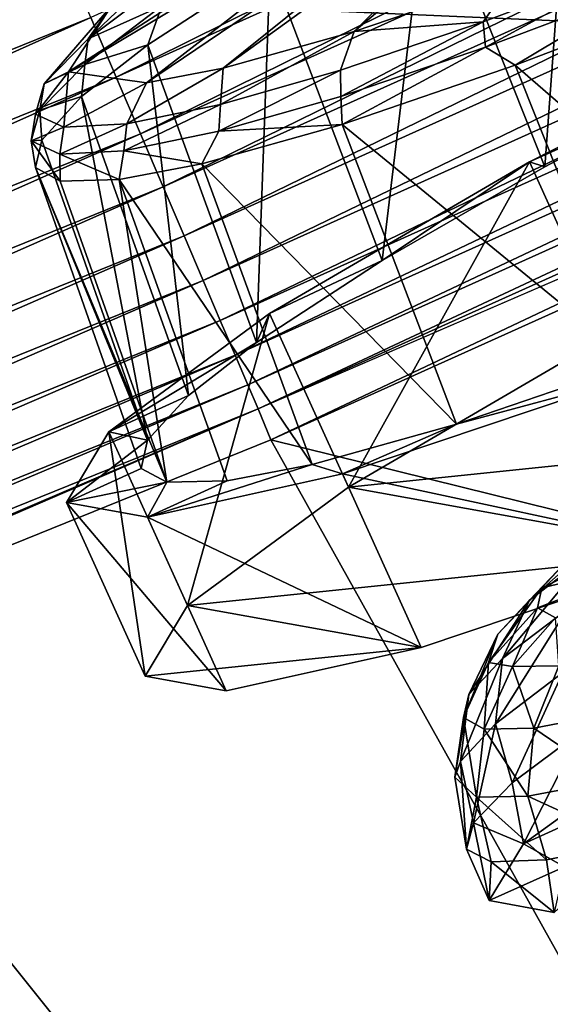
# Model space of a CAD drawing. Header units: metres. Extents: x 0 to 1651, y -1070 to 0.
# Tile 60 of 109: x 878 to 898, y -803 to -768. Entities that reach past the tile are written whole.
import ezdxf

# ---------------------------------------------------------------- set-up
doc = ezdxf.new("R2010")
doc.units = ezdxf.units.M

msp = doc.modelspace()

# ---------------------------------------------------------------- linework, layer by layer
at = {"layer": 'None'}
for points in [[(966.380066, -745.566528, -406), (917.642761, -768.503906, -406), (404.908142, -732.795654, -406)], [(917.642761, -768.503906, -406), (413.763672, -746.690247, -406), (404.908142, -732.795654, -406)], [(938.970276, -741.33667, -400.048401), (880.799011, -767.525574, -400.048401), (881.728027, -769.699707, -398.780426)], [(939.982117, -743.473511, -398.780426), (938.970276, -741.33667, -400.048401), (881.728027, -769.699707, -398.780426)], [(939.982117, -743.473511, -398.780426), (881.728027, -769.699707, -398.780426), (882.608582, -771.760498, -397.307617)], [(940.941223, -745.498901, -397.307617), (939.982117, -743.473511, -398.780426), (882.608582, -771.760498, -397.307617)], [(940.941223, -745.498901, -397.307617), (882.608582, -771.760498, -397.307617), (883.433777, -773.691772, -395.641296)], [(941.840027, -747.397034, -395.641296), (940.941223, -745.498901, -397.307617), (883.433777, -773.691772, -395.641296)], [(917.642761, -768.503906, -406), (868.193237, -789.862549, -406), (413.763672, -746.690247, -406)], [(941.840027, -747.397034, -395.641296), (883.433777, -773.691772, -395.641296), (884.19696, -775.477966, -393.793457)], [(942.671326, -749.152527, -393.793457), (941.840027, -747.397034, -395.641296), (884.19696, -775.477966, -393.793457)], [(942.671326, -749.152527, -393.793457), (884.19696, -775.477966, -393.793457), (884.892578, -777.105896, -391.779236)], [(943.429016, -750.752563, -391.779236), (942.671326, -749.152527, -393.793457), (884.892578, -777.105896, -391.779236)], [(943.429016, -750.752563, -391.779236), (884.892578, -777.105896, -391.779236), (885.515198, -778.56311, -389.61441)], [(944.107178, -752.184814, -389.61441), (943.429016, -750.752563, -391.779236), (885.515198, -778.56311, -389.61441)], [(944.107178, -752.184814, -389.61441), (885.515198, -778.56311, -389.61441), (886.05957, -779.837036, -387.314758)], [(944.700073, -753.436829, -387.314758), (944.107178, -752.184814, -389.61441), (886.05957, -779.837036, -387.314758)], [(944.700073, -753.436829, -387.314758), (886.05957, -779.837036, -387.314758), (886.520569, -780.916016, -384.897552)], [(945.202271, -754.497314, -384.897552), (944.700073, -753.436829, -387.314758), (886.520569, -780.916016, -384.897552)], [(945.202271, -754.497314, -384.897552), (886.520569, -780.916016, -384.897552), (886.895142, -781.792542, -382.385681)], [(945.610168, -755.358765, -382.385681), (945.202271, -754.497314, -384.897552), (886.895142, -781.792542, -382.385681)], [(886.895142, -781.792542, -382.385681), (887.361694, -782.917725, -377.175201), (945.610168, -755.358765, -382.385681)], [(887.361694, -782.917725, -377.175201), (946.123901, -756.462891, -377.175201), (945.610168, -755.358765, -382.385681)], [(946.123901, -756.462891, -377.175201), (887.361694, -782.917725, -377.175201), (957.650818, -800.303345, -60)], [(820.776184, -789.155823, -401.100159), (879.828491, -765.254211, -401.100159), (877.794312, -760.493469, -402.52005)], [(821.658691, -791.462891, -400.048401), (879.828491, -765.254211, -401.100159), (820.776184, -789.155823, -401.100159)], [(880.799011, -767.525574, -400.048401), (879.828491, -765.254211, -401.100159), (821.658691, -791.462891, -400.048401)], [(880.799011, -767.525574, -400.048401), (821.658691, -791.462891, -400.048401), (822.503418, -793.671143, -398.780426)], [(881.728027, -769.699707, -398.780426), (880.799011, -767.525574, -400.048401), (822.503418, -793.671143, -398.780426)], [(917.642761, -768.503906, -406), (899.523071, -829.016846, -63), (868.193237, -789.862549, -406)], [(881.728027, -769.699707, -398.780426), (822.503418, -793.671143, -398.780426), (823.304077, -795.764221, -397.307617)], [(882.608582, -771.760498, -397.307617), (881.728027, -769.699707, -398.780426), (823.304077, -795.764221, -397.307617)], [(882.608582, -771.760498, -397.307617), (823.304077, -795.764221, -397.307617), (824.054443, -797.725769, -395.641296)], [(883.433777, -773.691772, -395.641296), (882.608582, -771.760498, -397.307617), (824.054443, -797.725769, -395.641296)], [(883.433777, -773.691772, -395.641296), (824.054443, -797.725769, -395.641296), (824.748413, -799.539978, -393.793457)], [(884.19696, -775.477966, -393.793457), (883.433777, -773.691772, -395.641296), (824.748413, -799.539978, -393.793457)], [(884.19696, -775.477966, -393.793457), (824.748413, -799.539978, -393.793457), (825.380981, -801.193481, -391.779236)], [(884.892578, -777.105896, -391.779236), (884.19696, -775.477966, -393.793457), (825.380981, -801.193481, -391.779236)], [(884.892578, -777.105896, -391.779236), (825.380981, -801.193481, -391.779236), (825.947144, -802.673584, -389.61441)], [(885.515198, -778.56311, -389.61441), (884.892578, -777.105896, -391.779236), (825.947144, -802.673584, -389.61441)], [(885.515198, -778.56311, -389.61441), (825.947144, -802.673584, -389.61441), (826.442078, -803.967407, -387.314758)], [(886.05957, -779.837036, -387.314758), (885.515198, -778.56311, -389.61441), (826.442078, -803.967407, -387.314758)], [(886.05957, -779.837036, -387.314758), (826.442078, -803.967407, -387.314758), (826.861328, -805.063354, -384.897552)], [(886.520569, -780.916016, -384.897552), (886.05957, -779.837036, -387.314758), (826.861328, -805.063354, -384.897552)], [(886.520569, -780.916016, -384.897552), (826.861328, -805.063354, -384.897552), (827.201843, -805.953613, -382.385681)], [(886.895142, -781.792542, -382.385681), (886.520569, -780.916016, -384.897552), (827.201843, -805.953613, -382.385681)], [(827.201843, -805.953613, -382.385681), (827.625977, -807.09436, -377.175201), (886.895142, -781.792542, -382.385681)], [(827.625977, -807.09436, -377.175201), (887.361694, -782.917725, -377.175201), (886.895142, -781.792542, -382.385681)], [(887.361694, -782.917725, -377.175201), (827.625977, -807.09436, -377.175201), (909.21582, -822.047546, -60)], [(887.361694, -782.917725, -377.175201), (909.21582, -822.047546, -60), (957.650818, -800.303345, -60)], [(899.523071, -829.016846, -63), (829.854187, -856.684265, -63), (868.193237, -789.862549, -406)]]:
    msp.add_3dface(points, dxfattribs=at)
at = {"layer": 'None01234'}
for points in [[(881.548889, -767.0979, -333.152252), (879.984802, -769.50415, -320.567596), (895.599915, -759.421204, -326.638123)], [(895.599915, -759.421204, -326.638123), (879.984802, -769.50415, -320.567596), (894.815552, -760.627869, -320.327332)], [(898.33606, -759.525208, -355.023895), (897.355042, -772.967407, -354.353241), (893.105164, -762.296265, -352.070618)], [(898.33606, -759.525208, -355.023895), (902.729675, -770.120239, -357.387604), (897.355042, -772.967407, -354.353241)], [(897.85553, -760.513794, -310.945709), (890.398987, -768.039551, -296.392029), (900.037781, -759.893494, -308.204376)], [(890.398987, -768.039551, -296.392029), (896.266663, -766.033264, -291.53064), (900.037781, -759.893494, -308.204376)], [(879.984802, -769.50415, -320.567596), (882.8255, -769.912292, -307.982941), (894.815552, -760.627869, -320.327332)], [(894.815552, -760.627869, -320.327332), (882.8255, -769.912292, -307.982941), (896.240112, -760.83252, -314.016541)], [(896.240112, -760.83252, -314.016541), (885.627808, -769.377869, -302.518463), (897.85553, -760.513794, -310.945709)], [(885.627808, -769.377869, -302.518463), (890.398987, -768.039551, -296.392029), (897.85553, -760.513794, -310.945709)], [(882.8255, -769.912292, -307.982941), (885.627808, -769.377869, -302.518463), (896.240112, -760.83252, -314.016541)], [(893.105164, -762.296265, -352.070618), (891.423584, -776.381287, -348.988647), (887.333679, -765.618103, -346.850525)], [(897.355042, -772.967407, -354.353241), (891.423584, -776.381287, -348.988647), (893.105164, -762.296265, -352.070618)], [(883.483643, -766.198364, -340.815399), (880.708435, -768.301392, -334.554352), (883.796753, -765.341431, -338.61676)], [(883.796753, -765.341431, -338.61676), (880.708435, -768.301392, -334.554352), (881.548889, -767.0979, -333.152252)], [(887.333679, -765.618103, -346.850525), (886.844421, -779.370117, -342.227478), (882.877808, -768.526367, -340.271667)], [(887.333679, -765.618103, -346.850525), (882.877808, -768.526367, -340.271667), (883.393677, -767.099976, -341.222321)], [(891.423584, -776.381287, -348.988647), (886.844421, -779.370117, -342.227478), (887.333679, -765.618103, -346.850525)], [(895.185242, -768.611755, -290.337433), (900.920837, -765.483398, -287.450867), (895.098633, -767.687439, -290.692352)], [(895.098633, -767.687439, -290.692352), (900.920837, -765.483398, -287.450867), (896.266663, -766.033264, -291.53064)], [(895.185242, -768.611755, -290.337433), (901.095947, -766.374207, -287.046661), (900.920837, -765.483398, -287.450867)], [(896.266663, -766.033264, -291.53064), (890.398987, -768.039551, -296.392029), (895.098633, -767.687439, -290.692352)], [(883.393677, -767.099976, -341.222321), (880.708435, -768.301392, -334.554352), (883.483643, -766.198364, -340.815399)], [(896.267578, -769.267761, -289.723602), (901.095947, -766.374207, -287.046661), (895.185242, -768.611755, -290.337433)], [(896.267578, -769.267761, -289.723602), (901.798096, -767.157166, -286.770325), (901.095947, -766.374207, -287.046661)], [(908.72998, -766.723206, -362.39502), (896.789856, -772.79126, -357.561249), (902.729675, -770.120239, -357.387604)], [(899.660034, -779.118469, -358.414337), (896.789856, -772.79126, -357.561249), (908.72998, -766.723206, -362.39502)], [(880.708435, -768.301392, -334.554352), (879.101624, -769.947388, -327.752014), (881.548889, -767.0979, -333.152252)], [(881.548889, -767.0979, -333.152252), (879.101624, -769.947388, -327.752014), (879.984802, -769.50415, -320.567596)], [(883.393677, -767.099976, -341.222321), (882.877808, -768.526367, -340.271667), (880.576294, -769.234985, -334.86615)], [(883.393677, -767.099976, -341.222321), (880.576294, -769.234985, -334.86615), (880.708435, -768.301392, -334.554352)], [(896.267578, -769.267761, -289.723602), (906.287292, -777.96283, -287.250153), (901.798096, -767.157166, -286.770325)], [(890.398987, -768.039551, -296.392029), (889.905212, -769.44989, -295.093567), (895.098633, -767.687439, -290.692352)], [(895.098633, -767.687439, -290.692352), (889.905212, -769.44989, -295.093567), (889.912842, -770.401001, -294.805542)], [(889.912842, -770.401001, -294.805542), (895.185242, -768.611755, -290.337433), (895.098633, -767.687439, -290.692352)], [(889.905212, -769.44989, -295.093567), (890.398987, -768.039551, -296.392029), (885.526367, -770.701538, -300.542603)], [(890.398987, -768.039551, -296.392029), (885.627808, -769.377869, -302.518463), (885.526367, -770.701538, -300.542603)], [(880.576294, -769.234985, -334.86615), (879.101624, -769.947388, -327.752014), (880.708435, -768.301392, -334.554352)], [(882.877808, -768.526367, -340.271667), (884.365967, -781.306824, -336.201904), (880.465576, -770.411316, -334.407227)], [(882.877808, -768.526367, -340.271667), (880.465576, -770.411316, -334.407227), (880.576294, -769.234985, -334.86615)], [(886.844421, -779.370117, -342.227478), (884.365967, -781.306824, -336.201904), (882.877808, -768.526367, -340.271667)], [(889.966553, -771.422241, -294.943665), (895.185242, -768.611755, -290.337433), (889.912842, -770.401001, -294.805542)], [(889.966553, -771.422241, -294.943665), (896.267578, -769.267761, -289.723602), (895.185242, -768.611755, -290.337433)], [(880.576294, -769.234985, -334.86615), (880.465576, -770.411316, -334.407227), (878.945068, -770.906067, -327.960388)], [(880.576294, -769.234985, -334.86615), (878.945068, -770.906067, -327.960388), (879.101624, -769.947388, -327.752014)], [(889.966553, -771.422241, -294.943665), (900.604797, -780.131409, -290.284485), (896.267578, -769.267761, -289.723602)], [(900.604797, -780.131409, -290.284485), (906.287292, -777.96283, -287.250153), (896.267578, -769.267761, -289.723602)], [(879.101624, -769.947388, -327.752014), (878.78064, -771.046692, -320.678986), (879.984802, -769.50415, -320.567596)], [(879.984802, -769.50415, -320.567596), (878.78064, -771.046692, -320.678986), (879.819153, -771.529175, -313.605988)], [(882.8255, -769.912292, -307.982941), (879.984802, -769.50415, -320.567596), (879.819153, -771.529175, -313.605988)], [(885.526367, -770.701538, -300.542603), (885.627808, -769.377869, -302.518463), (882.116028, -771.404419, -306.80365)], [(885.627808, -769.377869, -302.518463), (882.8255, -769.912292, -307.982941), (882.116028, -771.404419, -306.80365)], [(889.905212, -769.44989, -295.093567), (885.467468, -771.671692, -300.337402), (889.912842, -770.401001, -294.805542)], [(885.467468, -771.671692, -300.337402), (889.905212, -769.44989, -295.093567), (885.526367, -770.701538, -300.542603)], [(878.945068, -770.906067, -327.960388), (878.78064, -771.046692, -320.678986), (879.101624, -769.947388, -327.752014)], [(882.116028, -771.404419, -306.80365), (882.8255, -769.912292, -307.982941), (879.819153, -771.529175, -313.605988)], [(885.467468, -771.671692, -300.337402), (889.966553, -771.422241, -294.943665), (889.912842, -770.401001, -294.805542)], [(902.729675, -770.120239, -357.387604), (896.789856, -772.79126, -357.561249), (897.355042, -772.967407, -354.353241)], [(880.465576, -770.411316, -334.407227), (879.01001, -771.992676, -327.576019), (878.945068, -770.906067, -327.960388)], [(880.465576, -770.411316, -334.407227), (882.870178, -782.931824, -329.182159), (879.01001, -771.992676, -327.576019)], [(884.365967, -781.306824, -336.201904), (882.870178, -782.931824, -329.182159), (880.465576, -770.411316, -334.407227)], [(882.00531, -772.385193, -306.693604), (885.467468, -771.671692, -300.337402), (885.526367, -770.701538, -300.542603)], [(882.116028, -771.404419, -306.80365), (882.00531, -772.385193, -306.693604), (885.526367, -770.701538, -300.542603)], [(878.945068, -770.906067, -327.960388), (879.01001, -771.992676, -327.576019), (878.619202, -772.022034, -320.779877)], [(878.619202, -772.022034, -320.779877), (878.78064, -771.046692, -320.678986), (878.945068, -770.906067, -327.960388)], [(878.78064, -771.046692, -320.678986), (878.619202, -772.022034, -320.779877), (879.819153, -771.529175, -313.605988)], [(879.819153, -771.529175, -313.605988), (879.673523, -772.511841, -313.599365), (882.116028, -771.404419, -306.80365)], [(879.673523, -772.511841, -313.599365), (882.00531, -772.385193, -306.693604), (882.116028, -771.404419, -306.80365)], [(884.843323, -772.859253, -301.522552), (894.12915, -782.345642, -295.649109), (889.966553, -771.422241, -294.943665)], [(884.843323, -772.859253, -301.522552), (889.966553, -771.422241, -294.943665), (885.467468, -771.671692, -300.337402)], [(894.12915, -782.345642, -295.649109), (900.604797, -780.131409, -290.284485), (889.966553, -771.422241, -294.943665)], [(879.819153, -771.529175, -313.605988), (878.619202, -772.022034, -320.779877), (879.673523, -772.511841, -313.599365)], [(882.00531, -772.385193, -306.693604), (884.843323, -772.859253, -301.522552), (885.467468, -771.671692, -300.337402)], [(879.01001, -771.992676, -327.576019), (878.786499, -772.994507, -320.897095), (878.619202, -772.022034, -320.779877)], [(878.619202, -772.022034, -320.779877), (879.687561, -773.486328, -314.21817), (879.673523, -772.511841, -313.599365)], [(878.619202, -772.022034, -320.779877), (878.786499, -772.994507, -320.897095), (879.687561, -773.486328, -314.21817)], [(882.870178, -782.931824, -329.182159), (878.786499, -772.994507, -320.897095), (879.01001, -771.992676, -327.576019)], [(879.673523, -772.511841, -313.599365), (881.836182, -773.432678, -307.386963), (882.00531, -772.385193, -306.693604)], [(879.673523, -772.511841, -313.599365), (879.687561, -773.486328, -314.21817), (881.836182, -773.432678, -307.386963)], [(881.836182, -773.432678, -307.386963), (884.843323, -772.859253, -301.522552), (882.00531, -772.385193, -306.693604)], [(881.836182, -773.432678, -307.386963), (888.864075, -783.822388, -302.410278), (884.843323, -772.859253, -301.522552)], [(888.864075, -783.822388, -302.410278), (894.12915, -782.345642, -295.649109), (884.843323, -772.859253, -301.522552)], [(896.789856, -772.79126, -357.561249), (887.317078, -778.31311, -348.476715), (891.423584, -776.381287, -348.988647)], [(890.187256, -784.640381, -349.329803), (887.317078, -778.31311, -348.476715), (896.789856, -772.79126, -357.561249)], [(899.660034, -779.118469, -358.414337), (890.187256, -784.640381, -349.329803), (896.789856, -772.79126, -357.561249)], [(896.789856, -772.79126, -357.561249), (891.423584, -776.381287, -348.988647), (897.355042, -772.967407, -354.353241)], [(882.870178, -782.931824, -329.182159), (882.640503, -783.961304, -322.318878), (878.786499, -772.994507, -320.897095)], [(882.640503, -783.961304, -322.318878), (883.566406, -784.466675, -315.455597), (878.786499, -772.994507, -320.897095)], [(878.786499, -772.994507, -320.897095), (883.566406, -784.466675, -315.455597), (879.687561, -773.486328, -314.21817)], [(883.566406, -784.466675, -315.455597), (881.836182, -773.432678, -307.386963), (879.687561, -773.486328, -314.21817)], [(883.566406, -784.466675, -315.455597), (885.774353, -784.41156, -308.435852), (881.836182, -773.432678, -307.386963)], [(885.774353, -784.41156, -308.435852), (888.864075, -783.822388, -302.410278), (881.836182, -773.432678, -307.386963)], [(887.317078, -778.31311, -348.476715), (886.844421, -779.370117, -342.227478), (891.423584, -776.381287, -348.988647)], [(887.317078, -778.31311, -348.476715), (881.454224, -782.622864, -336.237183), (886.844421, -779.370117, -342.227478)], [(884.324463, -788.950134, -337.090271), (881.454224, -782.622864, -336.237183), (887.317078, -778.31311, -348.476715)], [(890.187256, -784.640381, -349.329803), (884.324463, -788.950134, -337.090271), (887.317078, -778.31311, -348.476715)], [(881.454224, -782.622864, -336.237183), (884.365967, -781.306824, -336.201904), (886.844421, -779.370117, -342.227478)], [(899.660034, -779.118469, -358.414337), (915.665771, -782.012878, -283.095795), (890.187256, -784.640381, -349.329803)], [(894.12915, -782.345642, -295.649109), (900.365051, -780.672668, -287.076508), (900.604797, -780.131409, -290.284485)], [(889.970703, -784.162964, -296.161011), (900.365051, -780.672668, -287.076508), (894.12915, -782.345642, -295.649109)], [(900.365051, -780.672668, -287.076508), (889.970703, -784.162964, -296.161011), (903.235229, -786.999939, -287.929596)], [(884.365967, -781.306824, -336.201904), (881.454224, -782.622864, -336.237183), (882.870178, -782.931824, -329.182159)], [(915.665771, -782.012878, -283.095795), (903.235229, -786.999939, -287.929596), (890.187256, -784.640381, -349.329803)], [(888.864075, -783.822388, -302.410278), (889.970703, -784.162964, -296.161011), (894.12915, -782.345642, -295.649109)], [(881.454224, -782.622864, -336.237183), (879.908447, -785.200623, -322.318878), (882.870178, -782.931824, -329.182159)], [(882.778687, -791.527893, -323.171967), (879.908447, -785.200623, -322.318878), (881.454224, -782.622864, -336.237183)], [(882.870178, -782.931824, -329.182159), (879.908447, -785.200623, -322.318878), (882.640503, -783.961304, -322.318878)], [(884.324463, -788.950134, -337.090271), (882.778687, -791.527893, -323.171967), (881.454224, -782.622864, -336.237183)], [(879.908447, -785.200623, -322.318878), (883.566406, -784.466675, -315.455597), (882.640503, -783.961304, -322.318878)], [(885.774353, -784.41156, -308.435852), (882.866211, -785.735535, -308.400574), (888.864075, -783.822388, -302.410278)], [(882.866211, -785.735535, -308.400574), (889.970703, -784.162964, -296.161011), (888.864075, -783.822388, -302.410278)], [(889.970703, -784.162964, -296.161011), (882.866211, -785.735535, -308.400574), (892.840881, -790.490234, -297.014099)], [(889.970703, -784.162964, -296.161011), (892.840881, -790.490234, -297.014099), (903.235229, -786.999939, -287.929596)], [(879.908447, -785.200623, -322.318878), (882.866211, -785.735535, -308.400574), (883.566406, -784.466675, -315.455597)], [(882.866211, -785.735535, -308.400574), (885.774353, -784.41156, -308.435852), (883.566406, -784.466675, -315.455597)], [(890.187256, -784.640381, -349.329803), (903.235229, -786.999939, -287.929596), (884.324463, -788.950134, -337.090271)], [(882.866211, -785.735535, -308.400574), (879.908447, -785.200623, -322.318878), (885.736389, -792.062744, -309.253662)], [(879.908447, -785.200623, -322.318878), (882.778687, -791.527893, -323.171967), (885.736389, -792.062744, -309.253662)], [(882.866211, -785.735535, -308.400574), (885.736389, -792.062744, -309.253662), (892.840881, -790.490234, -297.014099)], [(903.235229, -786.999939, -287.929596), (892.840881, -790.490234, -297.014099), (884.324463, -788.950134, -337.090271)], [(884.324463, -788.950134, -337.090271), (892.840881, -790.490234, -297.014099), (882.778687, -791.527893, -323.171967)], [(892.840881, -790.490234, -297.014099), (885.736389, -792.062744, -309.253662), (882.778687, -791.527893, -323.171967)]]:
    msp.add_3dface(points, dxfattribs=at)
at = {"layer": 'None012348'}
for points in [[(898.312683, -787.170654, -257.323212), (900.355591, -785.617737, -262.111298), (896.791809, -788.764282, -258.23819)], [(900.355591, -785.617737, -262.111298), (899.000977, -787.084961, -263.415894), (896.791809, -788.764282, -258.23819)], [(898.312683, -787.170654, -257.323212), (897.245361, -788.314392, -252.347763), (902.59613, -785.763123, -255.591095)], [(897.245361, -788.314392, -252.347763), (901.582947, -787.299438, -247.514374), (902.59613, -785.763123, -255.591095)], [(896.791809, -788.764282, -258.23819), (895.637634, -790.001038, -252.85791), (898.312683, -787.170654, -257.323212)], [(895.637634, -790.001038, -252.85791), (897.245361, -788.314392, -252.347763), (898.312683, -787.170654, -257.323212)], [(896.791809, -788.764282, -258.23819), (899.000977, -787.084961, -263.415894), (895.809998, -790.886353, -259.128754)], [(899.000977, -787.084961, -263.415894), (898.16272, -789.0979, -264.643005), (895.809998, -790.886353, -259.128754)], [(901.582947, -787.299438, -247.514374), (897.078369, -789.042236, -247.483932), (897.732788, -789.404358, -242.620285)], [(897.245361, -788.314392, -252.347763), (897.078369, -789.042236, -247.483932), (901.582947, -787.299438, -247.514374)], [(895.637634, -790.001038, -252.85791), (895.295227, -791.034607, -247.617828), (897.245361, -788.314392, -252.347763)], [(895.295227, -791.034607, -247.617828), (897.078369, -789.042236, -247.483932), (897.245361, -788.314392, -252.347763)], [(895.809998, -790.886353, -259.128754), (894.580811, -792.203491, -253.398758), (896.791809, -788.764282, -258.23819)], [(894.580811, -792.203491, -253.398758), (895.637634, -790.001038, -252.85791), (896.791809, -788.764282, -258.23819)], [(897.078369, -789.042236, -247.483932), (895.295227, -791.034607, -247.617828), (896.164734, -791.179688, -242.338928)], [(897.078369, -789.042236, -247.483932), (896.164734, -791.179688, -242.338928), (897.732788, -789.404358, -242.620285)], [(895.809998, -790.886353, -259.128754), (898.16272, -789.0979, -264.643005), (895.550842, -793.264343, -259.862396)], [(898.16272, -789.0979, -264.643005), (898.001831, -791.401245, -265.606873), (895.550842, -793.264343, -259.862396)], [(897.732788, -789.404358, -242.620285), (896.164734, -791.179688, -242.338928), (897.858032, -791.14856, -236.959244)], [(894.580811, -792.203491, -253.398758), (894.388489, -793.041748, -247.797302), (895.637634, -790.001038, -252.85791)], [(894.388489, -793.041748, -247.797302), (895.295227, -791.034607, -247.617828), (895.637634, -790.001038, -252.85791)], [(895.550842, -793.264343, -259.862396), (894.270386, -794.636475, -253.893188), (895.809998, -790.886353, -259.128754)], [(894.270386, -794.636475, -253.893188), (894.580811, -792.203491, -253.398758), (895.809998, -790.886353, -259.128754)], [(895.295227, -791.034607, -247.617828), (894.388489, -793.041748, -247.797302), (895.142151, -793.45874, -242.196045)], [(895.295227, -791.034607, -247.617828), (895.142151, -793.45874, -242.196045), (896.164734, -791.179688, -242.338928)], [(896.164734, -791.179688, -242.338928), (895.142151, -793.45874, -242.196045), (896.945496, -793.425598, -236.466705)], [(896.164734, -791.179688, -242.338928), (896.945496, -793.425598, -236.466705), (897.858032, -791.14856, -236.959244)], [(897.858032, -791.14856, -236.959244), (896.945496, -793.425598, -236.466705), (899.85083, -792.872803, -230.953583)], [(898.001831, -791.401245, -265.606873), (896.153992, -795.423401, -260.825562), (895.550842, -793.264343, -259.862396)], [(898.646179, -793.555847, -266.466522), (896.153992, -795.423401, -260.825562), (898.001831, -791.401245, -265.606873)], [(894.270386, -794.636475, -253.893188), (894.066833, -795.216064, -248.024811), (894.580811, -792.203491, -253.398758)], [(894.066833, -795.216064, -248.024811), (894.388489, -793.041748, -247.797302), (894.580811, -792.203491, -253.398758)], [(896.945496, -793.425598, -236.466705), (899.760376, -795.33374, -230.510956), (899.85083, -792.872803, -230.953583)], [(894.388489, -793.041748, -247.797302), (894.066833, -795.216064, -248.024811), (894.855164, -795.944153, -242.222778)], [(895.550842, -793.264343, -259.862396), (894.751953, -796.869995, -254.705078), (894.270386, -794.636475, -253.893188)], [(894.388489, -793.041748, -247.797302), (894.855164, -795.944153, -242.222778), (895.142151, -793.45874, -242.196045)], [(896.153992, -795.423401, -260.825562), (894.751953, -796.869995, -254.705078), (895.550842, -793.264343, -259.862396)], [(895.142151, -793.45874, -242.196045), (894.855164, -795.944153, -242.222778), (896.733765, -795.909607, -236.254242)], [(895.142151, -793.45874, -242.196045), (896.733765, -795.909607, -236.254242), (896.945496, -793.425598, -236.466705)], [(896.153992, -795.423401, -260.825562), (898.646179, -793.555847, -266.466522), (896.574402, -797.644714, -259.748932)], [(896.574402, -797.644714, -259.748932), (898.646179, -793.555847, -266.466522), (901.296875, -794.223511, -269.562439)], [(896.945496, -793.425598, -236.466705), (896.733765, -795.909607, -236.254242), (899.760376, -795.33374, -230.510956)], [(896.574402, -797.644714, -259.748932), (901.296875, -794.223511, -269.562439), (899.571777, -796.284912, -259.936707)], [(894.270386, -794.636475, -253.893188), (894.493896, -797.840027, -248.340225), (894.066833, -795.216064, -248.024811)], [(894.751953, -796.869995, -254.705078), (894.493896, -797.840027, -248.340225), (894.270386, -794.636475, -253.893188)], [(894.066833, -795.216064, -248.024811), (894.493896, -797.840027, -248.340225), (894.855164, -795.944153, -242.222778)], [(894.751953, -796.869995, -254.705078), (896.153992, -795.423401, -260.825562), (896.574402, -797.644714, -259.748932)], [(896.733765, -795.909607, -236.254242), (900.462585, -797.617676, -230.216095), (899.760376, -795.33374, -230.510956)], [(894.855164, -795.944153, -242.222778), (894.493896, -797.840027, -248.340225), (895.389771, -798.296326, -241.975616)], [(894.855164, -795.944153, -242.222778), (897.405151, -798.221191, -235.85585), (896.733765, -795.909607, -236.254242)], [(895.389771, -798.296326, -241.975616), (897.405151, -798.221191, -235.85585), (894.855164, -795.944153, -242.222778)], [(896.733765, -795.909607, -236.254242), (897.405151, -798.221191, -235.85585), (900.462585, -797.617676, -230.216095)], [(898.063232, -798.481018, -248.590881), (896.574402, -797.644714, -259.748932), (899.571777, -796.284912, -259.936707)], [(894.493896, -797.840027, -248.340225), (894.751953, -796.869995, -254.705078), (895.322632, -799.701294, -248.590302)], [(894.751953, -796.869995, -254.705078), (896.574402, -797.644714, -259.748932), (895.322632, -799.701294, -248.590302)], [(895.322632, -799.701294, -248.590302), (896.574402, -797.644714, -259.748932), (898.063232, -798.481018, -248.590881)], [(897.692566, -800.145264, -237.432449), (900.462585, -797.617676, -230.216095), (897.405151, -798.221191, -235.85585)], [(894.493896, -797.840027, -248.340225), (895.322632, -799.701294, -248.590302), (895.389771, -798.296326, -241.975616)], [(895.322632, -799.701294, -248.590302), (897.692566, -800.145264, -237.432449), (895.389771, -798.296326, -241.975616)], [(895.389771, -798.296326, -241.975616), (897.692566, -800.145264, -237.432449), (897.405151, -798.221191, -235.85585)], [(897.692566, -800.145264, -237.432449), (895.322632, -799.701294, -248.590302), (898.063232, -798.481018, -248.590881)]]:
    msp.add_3dface(points, dxfattribs=at)

doc.saveas('drawing.dxf')
